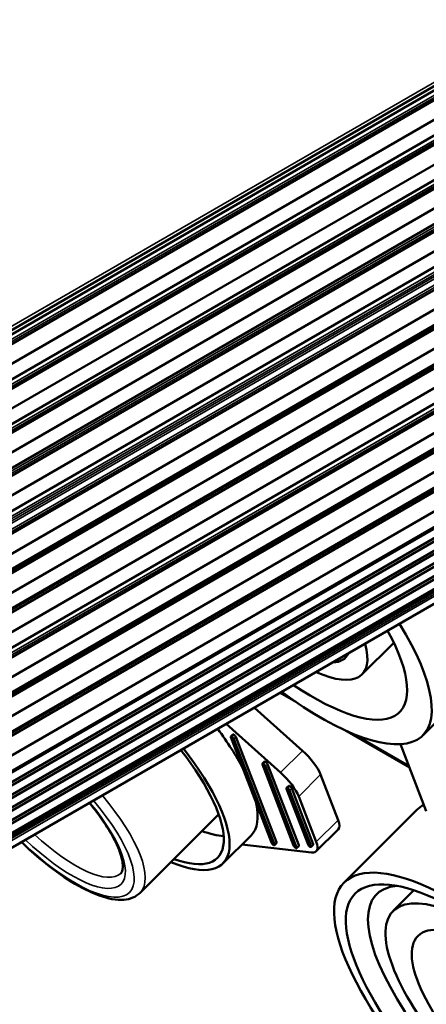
# Paper-space layout 'Sheet_1' of a CAD drawing. Header units: millimetres. Extents: x 0 to 118, y 0 to 118.
# Tile 195 of 206: x 82.48 to 83.5, y 83.84 to 86.32. Entities that reach past the tile are written whole.
import ezdxf

# ---------------------------------------------------------------- set-up
doc = ezdxf.new("R2010")
doc.units = ezdxf.units.MM
doc.layers.add('Visible (ANSI)', color=7, linetype='Continuous', lineweight=50)
doc.layers.add('Visible Narrow (ANSI)', color=7, linetype='Continuous', lineweight=35)

psp = doc.layouts.new('Sheet_1')

# ---------------------------------------------------------------- linework, layer by layer
at = {"layer": 'Visible (ANSI)'}
for p, q in [((107.14868, 99.79436), (79.83877, 84.02697)), ((107.08251, 99.74531), (79.79616, 83.99153)), ((107.0161, 99.68307), (79.7932, 83.96592)), ((79.78706, 83.91276), (107.05845, 99.65828)), ((107.06883, 99.62479), (79.78222, 83.87085)), ((107.00248, 99.56235), (79.77924, 83.845)), ((79.7731, 83.79184), (107.04484, 99.53756)), ((107.05522, 99.50406), (79.76826, 83.74993)), ((79.76555, 83.72649), (106.98692, 99.44275)), ((79.75942, 83.67333), (107.02927, 99.41796)), ((107.03966, 99.38447), (79.75458, 83.63142)), ((106.9758, 99.32862), (79.75223, 83.61109)), ((79.74609, 83.55793), (107.01815, 99.30384)), ((107.02854, 99.27034), (79.74125, 83.51602)), ((106.95805, 99.17197), (79.73412, 83.45422)), ((79.72798, 83.40106), (107.00041, 99.14719)), ((107.01079, 99.11369), (79.72314, 83.35916)), ((106.9461, 99.06636), (79.7219, 83.34846)), ((79.71577, 83.29531), (106.98845, 99.04158)), ((106.99884, 99.00808), (79.71093, 83.2534)), ((106.93414, 98.96076), (79.70969, 83.24272)), ((79.70356, 83.18956), (106.97649, 98.93598)), ((106.98687, 98.90248), (79.69872, 83.14765)), ((79.69574, 83.12187), (106.92047, 98.84007)), ((79.6896, 83.06871), (106.96282, 98.81529)), ((106.9732, 98.78179), (79.68476, 83.0268)), ((79.68353, 83.01612), (106.9085, 98.73447)), ((79.67739, 82.96297), (106.95085, 98.70968)), ((106.96124, 98.67619), (79.67255, 82.92106)), ((106.89654, 98.62887), (79.67132, 82.91038)), ((79.66518, 82.85722), (106.93889, 98.60408)), ((106.94927, 98.57059), (79.66034, 82.81531)), ((106.84666, 98.50798), (79.65993, 82.81172)), ((79.65986, 82.81118), (106.75583, 98.45504)), ((79.65571, 82.77683), (106.75567, 98.42299)), ((79.65684, 82.78563), (106.76259, 98.43514)), ((79.65227, 82.75104), (85.44341, 86.09455)), ((79.6511, 82.74222), (85.43728, 86.08288)), ((79.64649, 82.70764), (85.43427, 86.04922)), ((79.64763, 82.71621), (85.43493, 86.05751)), ((79.64302, 82.68161), (85.43227, 86.02403)), ((79.64187, 82.67297), (85.43161, 86.01568)), ((79.63739, 82.63932), (85.42903, 85.98313)), ((79.63841, 82.64699), (85.42962, 85.99054)), ((79.63298, 82.60627), (85.4265, 85.95116)), ((83.42071, 84.75404), (83.34061, 84.67413)), ((83.6505, 84.67743), (83.49354, 84.52084)), ((83.10813, 84.64323), (83.10823, 84.64317)), ((83.04922, 84.6091), (83.04914, 84.60917)), ((83.13461, 84.62794), (83.17419, 84.60509)), ((83.19079, 84.48241), (83.06991, 84.59058)), ((82.97852, 84.5684), (82.9786, 84.56833)), ((82.99929, 84.54981), (83.13585, 84.42761)), ((83.29757, 84.53385), (83.46049, 84.43979)), ((83.01078, 84.5181), (83.01601, 84.52332)), ((83.11285, 84.25121), (83.01078, 84.5161)), ((83.01818, 84.52326), (83.01295, 84.51804)), ((83.01829, 84.51176), (83.12036, 84.24687)), ((83.02353, 84.51698), (83.1256, 84.25209)), ((83.43781, 84.49865), (83.50249, 84.33078)), ((83.09003, 84.45006), (83.09526, 84.45528)), ((83.16877, 84.24371), (83.09003, 84.44805)), ((83.09743, 84.45521), (83.0922, 84.45)), ((83.09754, 84.44371), (83.17629, 84.23937)), ((83.10278, 84.44893), (83.18152, 84.24458)), ((83.28055, 84.30798), (83.2365, 84.4223)), ((83.20503, 84.24679), (83.15104, 84.38689)), ((83.15105, 84.3889), (83.15628, 84.39412)), ((83.15845, 84.39405), (83.15322, 84.38883)), ((83.15856, 84.38255), (83.21255, 84.24245)), ((83.16379, 84.38777), (83.21778, 84.24767)), ((83.22561, 84.25317), (83.18156, 84.36749)), ((83.29563, 84.15089), (83.47875, 84.33357)), ((82.98011, 84.32225), (82.78259, 84.12521)), ((83.28048, 84.28438), (83.22555, 84.22957)), ((82.99087, 84.19897), (83.0615, 84.26943)), ((83.21333, 84.22654), (83.03848, 84.24647)), ((83.12036, 84.24486), (83.12559, 84.25008)), ((83.17628, 84.23736), (83.18151, 84.24258)), ((83.21254, 84.24044), (83.21777, 84.24566)), ((83.47123, 84.13143), (83.41911, 84.07943))]:
    psp.add_line(p, q, dxfattribs=at)
for centre, major_axis, start_param, end_param in [((83.10426, 84.91105), (-0.33089, 0.33168), 4.0799804, 4.0802535), ((83.10426, 84.91105), (0.38928, -0.39021), 1.0262322, 1.0264535), ((83.10426, 84.91105), (0.38928, -0.39021), 5.1290609, 7.2537845), ((83.10426, 84.91105), (0.33089, -0.33168), 5.2304442, 7.1524012), ((83.10426, 84.91105), (-0.19464, 0.1951), 3.5552464, 3.5560682), ((83.10426, 84.91105), (0.23635, -0.23691), 0.6744155, 0.6748883), ((83.10426, 84.91105), (0.23635, -0.23691), 5.5509366, 6.8319088), ((83.10426, 84.91105), (0.19464, -0.1951), 5.6851846, 5.6860063), ((83.10426, 84.91105), (0.19464, -0.1951), 5.9612228, 6.4216226), ((83.10426, 84.91105), (-0.23635, 0.23691), 2.2831791, 2.2836519), ((83.10426, 84.91105), (0.33089, -0.33168), 5.1609992, 5.1612724), ((83.10426, 84.91105), (-0.38928, 0.39021), 1.9316139, 1.9318353), ((82.77204, 84.55958), (-0.28946, 0.29015), 4.3775809, 4.3778567), ((82.77204, 84.55958), (-0.28946, 0.29015), 3.9767219, 4.308594), ((82.70141, 84.48911), (0.28946, -0.29015), 1.3020975, 1.3023695), ((83.01551, 84.51336), (-0.00473, 0.00474), 5.5823051, 6.9457397), ((83.01356, 84.51449), (0.00473, -0.00474), 0.6625544, 2.0259819), ((83.02074, 84.51858), (-0.00473, 0.00474), 5.5823086, 6.2831853), ((83.01879, 84.51971), (-0.00473, 0.00474), 3.804147, 5.1675781), ((82.70141, 84.48911), (0.28946, -0.29015), 5.5888698, 7.5174335), ((82.70141, 84.48911), (0.27556, -0.27621), 5.6518928, 7.5048101), ((82.70141, 84.48911), (-0.27556, 0.27621), 4.4346613, 4.4349475), ((83.18082, 84.45444), (-0.05561, 0.05574), 3.804147, 4.8751643), ((83.09476, 84.44532), (-0.00473, 0.00474), 5.5823051, 6.9457397), ((83.09281, 84.44645), (0.00473, -0.00474), 0.6625544, 2.0259819), ((83.09999, 84.45054), (-0.00473, 0.00474), 5.5823086, 6.2831853), ((83.09804, 84.45167), (-0.00473, 0.00474), 3.804147, 5.1675781), ((83.12588, 84.39964), (0.05561, -0.05574), 0.6625544, 1.7335716), ((83.15577, 84.38416), (-0.00473, 0.00474), 5.5823051, 6.9457397), ((83.15383, 84.38528), (0.00473, -0.00474), 0.6625544, 2.0259819), ((83.16101, 84.38938), (-0.00473, 0.00474), 5.5823086, 6.2831853), ((83.15906, 84.3905), (-0.00473, 0.00474), 3.804147, 5.1675781), ((82.77204, 84.55958), (0.28946, -0.29015), 0, 0.4899795), ((83.90974, 83.90156), (-0.43099, 0.43201), 6.1799696, 6.2831853), ((83.22487, 84.34012), (0.05561, -0.05574), 0, 0.6625544), ((82.77204, 84.55958), (0.27556, -0.27621), 5.6518928, 5.9036015), ((83.11758, 84.24848), (-0.00473, 0.00474), 0.6625544, 2.0259853), ((83.11563, 84.2496), (0.00473, -0.00474), 5.5823087, 6.9457397), ((83.12086, 84.25482), (0.00473, -0.00474), 0, 0.6625544), ((83.1735, 84.24097), (-0.00473, 0.00474), 0.6625544, 2.0259853), ((83.17155, 84.2421), (0.00473, -0.00474), 5.5823088, 6.9457397), ((83.17679, 84.24732), (0.00473, -0.00474), 0, 0.6625544), ((83.20976, 84.24405), (-0.00473, 0.00474), 0.6625544, 2.0259853), ((83.20781, 84.24518), (0.00473, -0.00474), 5.5823087, 6.9457397), ((83.16994, 84.28532), (0.05561, -0.05574), 5.8747224, 6.9457397), ((83.21304, 84.2504), (0.00473, -0.00474), 0, 0.6625544), ((83.75278, 83.74497), (-0.37538, 0.37627), 5.9988453, 9.709118), ((83.75278, 83.74497), (0.33367, -0.33446), 2.0183039, 7.406474)]:
    psp.add_ellipse(centre, major_axis=major_axis, ratio=0.3450664, start_param=start_param, end_param=end_param, dxfattribs=at)
for centre, major_axis in [((83.72662, 83.71887), (-0.43099, 0.43201)), ((83.72662, 83.71887), (0.40318, -0.40414)), ((83.75278, 83.74497), (0.27111, -0.27175))]:
    psp.add_ellipse(centre, major_axis=major_axis, ratio=0.3450664, dxfattribs=at)
for points, knots in [([(83.20824, 84.46499), (83.20841, 84.46485), (83.20857, 84.4647), (83.20919, 84.4641), (83.20961, 84.4636), (83.20995, 84.46306)], [0.0262432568, 0.0262432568, 0.0262432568, 0.0262432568, 0.0279248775, 0.0279248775, 0.0328211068, 0.0328211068, 0.0328211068, 0.0328211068]), ([(82.73393, 84.17398), (82.7365, 84.17655), (82.73875, 84.18085), (82.73928, 84.19791), (82.73758, 84.2091), (82.72892, 84.23606), (82.72185, 84.25196), (82.7024, 84.28695), (82.68978, 84.30617), (82.66877, 84.33409), (82.66204, 84.34257), (82.65499, 84.35103)], [5.6206309, 5.6206309, 5.6206309, 5.6206309, 5.9347902, 5.9347902, 6.2136372, 6.2136372, 6.5025156, 6.5025156, 6.8061043, 6.8061043, 6.9376123, 6.9376123, 6.9376123, 6.9376123]), ([(82.48414, 84.25239), (82.50096, 84.23607), (82.51836, 84.22051), (82.56057, 84.18582), (82.58552, 84.16784), (82.63404, 84.13801), (82.65755, 84.12625), (82.70191, 84.11029), (82.72262, 84.10622), (82.75707, 84.10895), (82.77188, 84.11452), (82.78259, 84.12521)], [4.0966645, 4.0966645, 4.0966645, 4.0966645, 4.3295793, 4.3295793, 4.6570874, 4.6570874, 4.9895939, 4.9895939, 5.3350569, 5.3350569, 5.6206309, 5.6206309, 5.6206309, 5.6206309])]:
    psp.add_open_spline(points, degree=3, knots=knots, dxfattribs=at)
psp.add_open_spline([(82.6374, 84.37133), (82.63737, 84.37136), (82.63735, 84.37138), (82.63733, 84.37141)], degree=3, dxfattribs=at)
at = {"layer": 'Visible Narrow (ANSI)'}
for p, q in [((79.84671, 84.0412), (107.15663, 99.80858)), ((79.79467, 83.97861), (107.00094, 99.68616)), ((107.00585, 99.68328), (79.79396, 83.97249)), ((106.99223, 99.56256), (79.78, 83.85156)), ((79.7807, 83.85769), (106.98732, 99.56543)), ((106.97667, 99.44296), (79.76631, 83.73305)), ((79.76702, 83.73917), (106.97176, 99.44584)), ((106.96555, 99.32883), (79.75299, 83.61765)), ((79.75369, 83.62377), (106.96064, 99.33171)), ((79.73958, 83.50156), (106.91506, 99.19132)), ((106.9478, 99.17218), (79.73487, 83.46079)), ((79.73558, 83.46691), (106.94289, 99.17506)), ((106.93396, 99.18538), (79.7375, 83.4835)), ((79.7382, 83.48962), (106.92905, 99.18826)), ((106.91997, 99.18845), (79.73888, 83.49544)), ((106.93585, 99.06657), (79.72266, 83.35503)), ((106.92389, 98.96097), (79.71045, 83.24929)), ((79.6972, 83.13456), (106.9053, 98.84316)), ((106.91022, 98.84028), (79.6965, 83.12844)), ((106.89825, 98.73468), (79.68429, 83.02269)), ((106.88629, 98.62908), (79.67208, 82.91695)), ((79.63571, 82.62671), (85.42807, 85.97093)), ((85.42849, 85.97629), (79.63645, 82.63225)), ((83.11181, 84.64536), (83.11192, 84.6453)), ((83.1383, 84.63007), (83.14148, 84.62823)), ((83.02353, 84.51698), (83.01829, 84.51176)), ((83.32606, 84.52166), (83.45838, 84.44527)), ((83.13585, 84.42761), (83.19079, 84.48241)), ((83.10278, 84.44893), (83.09754, 84.44371)), ((83.2365, 84.4223), (83.18156, 84.36749)), ((83.16379, 84.38777), (83.15856, 84.38255)), ((83.22561, 84.25317), (83.28055, 84.30798)), ((83.12036, 84.24687), (83.1256, 84.25209)), ((83.17629, 84.23937), (83.18152, 84.24458)), ((83.21255, 84.24245), (83.21778, 84.24767))]:
    psp.add_line(p, q, dxfattribs=at)
for centre, major_axis, start_param, end_param in [((82.56014, 84.34818), (0.22245, -0.22298), 1.4181969, 1.4185459), ((82.54706, 84.33513), (-0.18769, 0.18814), 4.5670047, 4.5674182), ((82.54706, 84.33513), (0.20854, -0.20904), 1.4307786, 1.4311506), ((82.56014, 84.34818), (0.22245, -0.22298), 0, 1.3313816), ((82.54706, 84.33513), (0.20854, -0.20904), 4.7613986, 7.6214468), ((82.54706, 84.33513), (0.18769, -0.18814), 4.7771623, 7.605683), ((82.56014, 84.34818), (0.17379, -0.1742), 4.698081, 4.6985283), ((82.56014, 84.34818), (0.17379, -0.1742), 4.8100662, 6.2831853)]:
    psp.add_ellipse(centre, major_axis=major_axis, ratio=0.3450664, start_param=start_param, end_param=end_param, dxfattribs=at)

doc.saveas('drawing.dxf')
